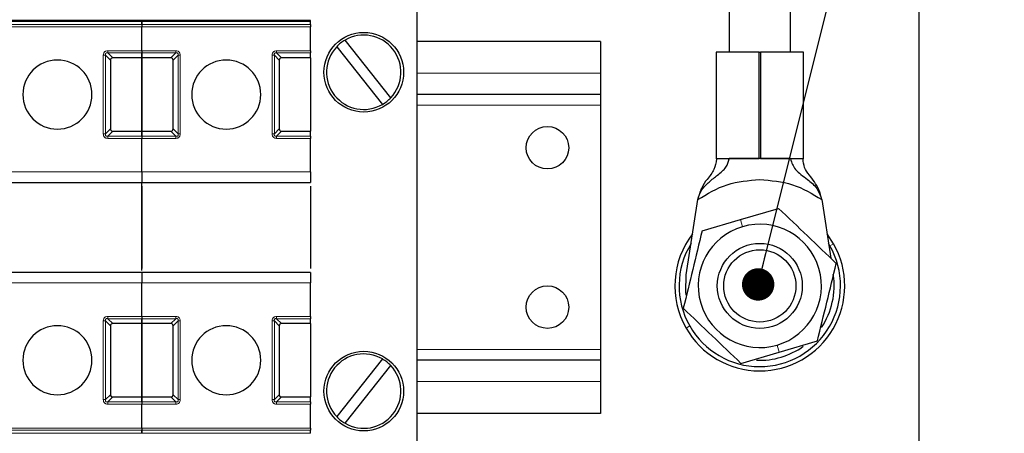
# Model space of a CAD drawing. Header units: millimetres. Extents: x 5 to 418, y 2 to 292.
# Tile 10 of 51: x 106 to 137, y 93 to 106. Entities that reach past the tile are written whole.
import ezdxf

# ---------------------------------------------------------------- set-up
doc = ezdxf.new("R2010")
doc.units = ezdxf.units.MM
doc.layers.add('SLD-0', color=7, linetype='Continuous')
doc.dimstyles.new('SLDDIMSTYLE3', dxfattribs={"dimtxt": 0.18, "dimasz": 1.016, "dimexe": 0, "dimexo": 0.0625, "dimgap": 0, "dimtad": 0, "dimtih": 1, "dimtoh": 1, "dimdec": 0, "dimrnd": 1e-09, "dimzin": 0, "dimdsep": 46, "dimtxsty": 'Standard', "dimblk1": 'DOT', "dimblk2": 'DOT', "dimsah": 1, "dimcen": 0.09, "dimadec": 0, "dimazin": 0, "dimtfac": 1.016, "dimtdec": 0, "dimtofl": 0, "dimtmove": 0, "dimatfit": 3, "dimldrblk": 'DOT', "dimfxl": 1, "dimfrac": 2, "dimtolj": 1, "dimtzin": 0, "dimarcsym": 0})

# ---------------------------------------------------------------- blocks, each defined once
blk = doc.blocks.new('_Dot')
at = {"color": 0, "linetype": 'ByBlock', "lineweight": -2}
blk.add_line((-0.5, 0), (-1, 0), dxfattribs=at)
at = {"color": 0, "linetype": 'ByBlock', "const_width": 0.5}
blk.add_lwpolyline([(-0.25, 0, 1), (0.25, 0, 1)], format="xyb", close=True, dxfattribs=at)

msp = doc.modelspace()

# ---------------------------------------------------------------- linework, layer by layer
at = {"color": 7, "linetype": 'Continuous', "lineweight": 25}
for p, q in [((128.6369, 115.6468), (128.6369, 105.1258)), ((130.5703, 105.1258), (130.5703, 115.6468)), ((134.6036, 92.4591), (134.6036, 107.7925)), ((118.8369, 106.4811), (118.8369, 92.5038)), ((110.2036, 106.1112), (104.9036, 106.1112)), ((115.5036, 106.1112), (110.2036, 106.1112)), ((110.2036, 106.082), (110.2036, 105.9884)), ((110.2036, 105.9884), (110.2036, 106.082)), ((115.5036, 105.9884), (115.5036, 106.082)), ((110.2036, 105.1672), (110.2036, 105.9177)), ((110.2036, 105.1672), (110.2036, 105.9177)), ((115.5036, 105.1672), (115.5036, 105.9177)), ((118.0192, 103.6922), (116.5823, 105.5002)), ((124.6036, 105.4591), (118.8369, 105.4591)), ((124.6036, 105.4591), (124.6036, 104.4591)), ((110.2036, 105.0965), (110.2036, 104.9425)), ((110.2036, 104.9425), (110.2036, 105.0965)), ((115.5036, 104.9425), (115.5036, 105.0965)), ((116.3213, 105.2928), (117.7582, 103.4848)), ((128.2369, 105.1258), (128.2369, 101.7925)), ((129.5869, 105.1258), (128.2369, 105.1258)), ((129.5869, 101.7925), (129.5869, 105.1258)), ((129.5869, 105.1258), (129.6203, 105.1258)), ((129.6203, 105.1258), (129.6203, 101.7925)), ((130.9703, 105.1258), (129.6203, 105.1258)), ((130.9703, 101.7925), (130.9703, 105.1258)), ((109.2203, 104.8718), (109.2203, 102.7132)), ((110.2036, 104.9425), (109.291, 104.9425)), ((111.1162, 104.9425), (110.2036, 104.9425)), ((110.2036, 102.6425), (110.2036, 104.9425)), ((110.2036, 104.9425), (110.2036, 102.6425)), ((111.1869, 102.7132), (111.1869, 104.8718)), ((114.5203, 104.8718), (114.5203, 102.7132)), ((115.5036, 104.9425), (114.591, 104.9425)), ((115.5036, 104.9425), (115.5036, 102.6425)), ((124.6036, 104.4591), (124.6036, 103.7925)), ((124.6036, 103.7925), (118.8369, 103.7925)), ((124.6036, 103.7925), (124.6036, 103.4591)), ((124.6036, 103.4591), (124.6036, 95.7925)), ((109.291, 102.6425), (110.2036, 102.6425)), ((110.2036, 102.6425), (111.1162, 102.6425)), ((110.2036, 102.6425), (110.2036, 102.4884)), ((110.2036, 102.4884), (110.2036, 102.6425)), ((114.591, 102.6425), (115.5036, 102.6425)), ((115.5036, 102.4884), (115.5036, 102.6425)), ((110.2036, 101.3675), (110.2036, 102.4177)), ((110.2036, 101.3675), (110.2036, 102.4177)), ((115.5036, 101.3675), (115.5036, 102.4177)), ((128.2369, 101.7925), (129.5869, 101.7925)), ((128.6419, 101.7846), (128.6433, 101.773)), ((129.6203, 101.7925), (129.5869, 101.7925)), ((129.6203, 101.7925), (130.9703, 101.7925)), ((130.9633, 101.7858), (130.9616, 101.7734)), ((104.9036, 101.0341), (110.2036, 101.0341)), ((110.2036, 101.0341), (115.5036, 101.0341)), ((110.2036, 98.2758), (110.2036, 101.0341)), ((110.2036, 100.9175), (110.2036, 98.3341)), ((115.5036, 100.9175), (115.5036, 98.3341)), ((127.297, 98.1444), (127.656, 100.4977)), ((131.5512, 100.4977), (131.8314, 98.6608)), ((128.9949, 99.8719), (130.1955, 100.2233)), ((127.7944, 99.5205), (128.9949, 99.8719)), ((131.9189, 99.1156), (131.7155, 99.4207)), ((131.8031, 99.0494), (131.7614, 99.1197)), ((110.2036, 98.2175), (104.9036, 98.2175)), ((115.5036, 98.2175), (110.2036, 98.2175)), ((110.2036, 96.8339), (110.2036, 97.8841)), ((110.2036, 96.8339), (110.2036, 97.8841)), ((115.5036, 96.8339), (115.5036, 97.8841)), ((110.2036, 96.7632), (110.2036, 96.6091)), ((110.2036, 96.6091), (110.2036, 96.7632)), ((115.5036, 96.6091), (115.5036, 96.7632)), ((109.2203, 96.5384), (109.2203, 94.3798)), ((110.2036, 96.6091), (109.291, 96.6091)), ((111.1162, 96.6091), (110.2036, 96.6091)), ((110.2036, 94.3091), (110.2036, 96.6091)), ((110.2036, 96.6091), (110.2036, 94.3091)), ((111.1869, 94.3798), (111.1869, 96.5384)), ((114.5203, 96.5384), (114.5203, 94.3798)), ((115.5036, 96.6091), (114.591, 96.6091)), ((115.5036, 96.6091), (115.5036, 94.3091)), ((130.2123, 95.7131), (131.4128, 96.0645)), ((124.6036, 95.7925), (124.6036, 95.4591)), ((129.0117, 95.3616), (130.2123, 95.7131)), ((117.7582, 95.5002), (116.3213, 93.6922)), ((116.5823, 93.4848), (118.0192, 95.2928)), ((124.6036, 95.4591), (118.8369, 95.4591)), ((124.6036, 95.4591), (124.6036, 94.7925)), ((124.6036, 94.7925), (124.6036, 93.7925)), ((109.291, 94.3091), (110.2036, 94.3091)), ((110.2036, 94.3091), (111.1162, 94.3091)), ((110.2036, 94.3091), (110.2036, 94.1551)), ((110.2036, 94.1551), (110.2036, 94.3091)), ((114.591, 94.3091), (115.5036, 94.3091)), ((115.5036, 94.1551), (115.5036, 94.3091)), ((110.2036, 93.3339), (110.2036, 94.0844)), ((110.2036, 93.3339), (110.2036, 94.0844)), ((115.5036, 93.3339), (115.5036, 94.0844)), ((124.6036, 93.7925), (118.8369, 93.7925)), ((110.2036, 93.2632), (110.2036, 93.1697)), ((110.2036, 93.1697), (110.2036, 93.2632)), ((115.5036, 93.1697), (115.5036, 93.2632))]:
    msp.add_line(p, q, dxfattribs=at)
at = {"color": 7, "linetype": 'Continuous', "lineweight": 18}
for p, q in [((104.9036, 106.082), (110.2036, 106.082)), ((110.2036, 106.082), (115.5036, 106.082)), ((110.2036, 105.9884), (104.9036, 105.9884)), ((110.2036, 105.9177), (104.9036, 105.9177)), ((115.5036, 105.9884), (110.2036, 105.9884)), ((115.5036, 105.9177), (110.2036, 105.9177)), ((109.1369, 105.1672), (110.2036, 105.1672)), ((109.1369, 105.0965), (110.2036, 105.0965)), ((109.1369, 105.0965), (109.291, 104.9425)), ((110.2036, 105.1672), (111.2703, 105.1672)), ((110.2036, 105.0965), (111.2703, 105.0965)), ((111.1162, 104.9425), (111.2703, 105.0965)), ((114.4369, 105.1672), (115.5036, 105.1672)), ((114.4369, 105.0965), (115.5036, 105.0965)), ((114.4369, 105.0965), (114.591, 104.9425)), ((108.9955, 102.5591), (108.9955, 105.0258)), ((109.0662, 102.5591), (109.0662, 105.0258)), ((109.2203, 104.8718), (109.0662, 105.0258)), ((111.341, 105.0258), (111.1869, 104.8718)), ((111.341, 105.0258), (111.341, 102.5591)), ((111.4117, 105.0258), (111.4117, 102.5591)), ((114.2955, 102.5591), (114.2955, 105.0258)), ((114.3662, 102.5591), (114.3662, 105.0258)), ((114.5203, 104.8718), (114.3662, 105.0258)), ((124.6036, 104.4591), (118.8369, 104.4591)), ((124.6036, 103.4591), (118.8369, 103.4591)), ((109.0662, 102.5591), (109.2203, 102.7132)), ((109.291, 102.6425), (109.1369, 102.4884)), ((111.2703, 102.4884), (111.1162, 102.6425)), ((111.1869, 102.7132), (111.341, 102.5591)), ((114.3662, 102.5591), (114.5203, 102.7132)), ((114.591, 102.6425), (114.4369, 102.4884)), ((109.1369, 102.4177), (109.1369, 102.4884)), ((110.2036, 102.4884), (109.1369, 102.4884)), ((110.2036, 102.4177), (109.1369, 102.4177)), ((111.2703, 102.4884), (110.2036, 102.4884)), ((111.2703, 102.4177), (110.2036, 102.4177)), ((114.4369, 102.4177), (114.4369, 102.4884)), ((115.5036, 102.4884), (114.4369, 102.4884)), ((115.5036, 102.4177), (114.4369, 102.4177)), ((128.6433, 101.773), (128.2456, 101.7734)), ((128.6422, 101.7858), (128.6419, 101.7846)), ((130.9616, 101.7734), (130.5639, 101.773)), ((104.9036, 101.3675), (110.2036, 101.3675)), ((110.2036, 101.3675), (115.5036, 101.3675)), ((129.0605, 99.648), (128.9949, 99.8719)), ((131.8031, 99.0494), (131.9189, 99.1156)), ((110.2036, 97.8841), (104.9036, 97.8841)), ((115.5036, 97.8841), (110.2036, 97.8841)), ((109.1369, 96.8339), (110.2036, 96.8339)), ((109.1369, 96.7632), (110.2036, 96.7632)), ((109.1369, 96.7632), (109.291, 96.6091)), ((110.2036, 96.8339), (111.2703, 96.8339)), ((110.2036, 96.7632), (111.2703, 96.7632)), ((111.1162, 96.6091), (111.2703, 96.7632)), ((111.2703, 96.8339), (111.2703, 96.7632)), ((114.4369, 96.8339), (115.5036, 96.8339)), ((114.4369, 96.7632), (115.5036, 96.7632)), ((114.4369, 96.7632), (114.591, 96.6091)), ((108.9955, 94.2258), (108.9955, 96.6925)), ((109.0662, 94.2258), (109.0662, 96.6925)), ((109.2203, 96.5384), (109.0662, 96.6925)), ((111.341, 96.6925), (111.1869, 96.5384)), ((111.341, 96.6925), (111.341, 94.2258)), ((111.4117, 96.6925), (111.4117, 94.2258)), ((114.2955, 94.2258), (114.2955, 96.6925)), ((114.3662, 94.2258), (114.3662, 96.6925)), ((114.5203, 96.5384), (114.3662, 96.6925)), ((127.4041, 96.5355), (127.2883, 96.4693)), ((130.1467, 95.937), (130.2123, 95.7131)), ((124.6036, 95.7925), (118.8369, 95.7925)), ((124.6036, 94.7925), (118.8369, 94.7925)), ((109.0662, 94.2258), (109.2203, 94.3798)), ((109.291, 94.3091), (109.1369, 94.1551)), ((111.2703, 94.1551), (111.1162, 94.3091)), ((111.1869, 94.3798), (111.341, 94.2258)), ((114.3662, 94.2258), (114.5203, 94.3798)), ((114.591, 94.3091), (114.4369, 94.1551)), ((110.2036, 94.1551), (109.1369, 94.1551)), ((110.2036, 94.0844), (109.1369, 94.0844)), ((111.2703, 94.1551), (110.2036, 94.1551)), ((111.2703, 94.0844), (110.2036, 94.0844)), ((115.5036, 94.1551), (114.4369, 94.1551)), ((115.5036, 94.0844), (114.4369, 94.0844)), ((104.9036, 93.3339), (110.2036, 93.3339)), ((104.9036, 93.2632), (110.2036, 93.2632)), ((104.9036, 93.1697), (110.2036, 93.1697)), ((110.2036, 93.3339), (115.5036, 93.3339)), ((110.2036, 93.2632), (115.5036, 93.2632)), ((110.2036, 93.1697), (115.5036, 93.1697))]:
    msp.add_line(p, q, dxfattribs=at)
at = {"color": 7, "linetype": 'Continuous', "lineweight": 18, "flags": 128}
msp.add_lwpolyline([(130.5655, 101.7858), (130.5654, 101.7858), (130.5654, 101.7858), (130.5653, 101.7858), (130.5652, 101.7858), (130.5652, 101.7858), (130.5651, 101.7858), (130.565, 101.7858), (130.565, 101.7858)], dxfattribs=at)
at = {"color": 7, "linetype": 'Continuous', "lineweight": 25, "flags": 128}
msp.add_lwpolyline([(127.2884, 97.5018), (127.2774, 97.6102), (127.297, 98.1444)], dxfattribs=at)
at = {"color": 7, "linetype": 'Continuous', "lineweight": 25}
for centre, radius in [((117.1703, 104.4925), 1.25), ((122.9369, 102.1258), 0.6667), ((129.6036, 97.7925), 1.3333), ((129.6036, 97.7925), 1.1333), ((122.9369, 97.1258), 0.6667), ((117.1703, 94.4925), 1.25)]:
    msp.add_circle(centre, radius, dxfattribs=at)
for centre, radius, start, end in [((117.1703, 104.4925), 1.1667, 120.26235, 136.68877), ((117.1703, 104.4925), 1.1667, 316.68877, 120.26235), ((117.1703, 104.4925), 1.1667, 136.68877, 300.26235), ((107.5536, 103.7925), 1.0833, 90, 270), ((107.5536, 103.7925), 1.0833, 270, 90), ((112.8536, 103.7925), 1.0833, 90, 270), ((112.8536, 103.7925), 1.0833, 270, 90), ((117.1703, 104.4925), 1.1667, 300.26235, 316.68877), ((129.6036, 97.7925), 1.9333, 106.31528, 286.31528), ((129.6036, 97.7925), 1.9333, 286.31528, 106.31528), ((129.6036, 97.7925), 2.6667, 142.36942, 209.74714), ((129.6036, 97.7925), 2.5333, 148.4049, 209.74714), ((129.6036, 97.7925), 2.6667, 209.74714, 29.74714), ((129.6036, 97.7925), 2.5333, 209.74714, 29.74714), ((129.6036, 97.7925), 2.3333, 326.03829, 8.67555), ((107.5536, 95.4591), 1.0833, 90, 270), ((107.5536, 95.4591), 1.0833, 270, 90), ((112.8536, 95.4591), 1.0833, 90, 270), ((112.8536, 95.4591), 1.0833, 270, 90), ((129.6036, 97.7925), 2.3333, 267.52054, 305.7958), ((117.1703, 94.4925), 1.1667, 59.73765, 223.31123), ((117.1703, 94.4925), 1.1667, 239.73765, 43.31123), ((117.1703, 94.4925), 1.1667, 43.31123, 59.73765), ((117.1703, 94.4925), 1.1667, 223.31123, 239.73765)]:
    msp.add_arc(centre, radius, start, end, dxfattribs=at)
for centre, major_axis, start_param, end_param in [((109.3617, 104.8011), (-0.1225, 0.1225), 5.7595865, 6.8067841), ((111.0455, 104.8011), (0.1225, 0.1225), 5.7595865, 6.8067841), ((114.6617, 104.8011), (-0.1225, 0.1225), 5.7595865, 6.8067841), ((109.3617, 102.7839), (0.1225, 0.1225), 2.6179939, 3.6651914), ((111.0455, 102.7839), (0.1225, -0.1225), 5.7595865, 6.8067841), ((114.6617, 102.7839), (0.1225, 0.1225), 2.6179939, 3.6651914), ((109.3617, 96.4677), (-0.1225, 0.1225), 5.7595865, 6.8067841), ((111.0455, 96.4677), (-0.1225, -0.1225), 2.6179939, 3.6651914), ((114.6617, 96.4677), (-0.1225, 0.1225), 5.7595865, 6.8067841), ((109.3617, 94.4506), (-0.1225, -0.1225), 5.7595865, 6.8067841), ((111.0455, 94.4506), (0.1225, -0.1225), 5.7595865, 6.8067841), ((114.6617, 94.4506), (-0.1225, -0.1225), 5.7595865, 6.8067841)]:
    msp.add_ellipse(centre, major_axis=major_axis, ratio=0.5773503, start_param=start_param, end_param=end_param, dxfattribs=at)
for points in [[(110.2036, 106.1112), (110.2036, 106.1099), (110.2036, 106.1071), (110.2036, 106.0904), (110.2036, 106.082)], [(110.2036, 106.082), (110.2036, 106.0904), (110.2036, 106.1071), (110.2036, 106.1099), (110.2036, 106.1112)], [(115.5036, 106.082), (115.5036, 106.0904), (115.5036, 106.1071), (115.5036, 106.1099), (115.5036, 106.1112)], [(110.2036, 105.9884), (110.2036, 105.9835), (110.2036, 105.9738), (110.2036, 105.9562), (110.2036, 105.9374), (110.2036, 105.9243), (110.2036, 105.9177)], [(110.2036, 105.9884), (110.2036, 105.9835), (110.2036, 105.9738), (110.2036, 105.9562), (110.2036, 105.9374), (110.2036, 105.9243), (110.2036, 105.9177)], [(115.5036, 105.9884), (115.5036, 105.9835), (115.5036, 105.9738), (115.5036, 105.9562), (115.5036, 105.9374), (115.5036, 105.9243), (115.5036, 105.9177)], [(110.2036, 105.1672), (110.2036, 105.1607), (110.2036, 105.1476), (110.2036, 105.1287), (110.2036, 105.1112), (110.2036, 105.1014), (110.2036, 105.0965)], [(110.2036, 105.1672), (110.2036, 105.1607), (110.2036, 105.1476), (110.2036, 105.1287), (110.2036, 105.1112), (110.2036, 105.1014), (110.2036, 105.0965)], [(115.5036, 105.1672), (115.5036, 105.1607), (115.5036, 105.1476), (115.5036, 105.1287), (115.5036, 105.1112), (115.5036, 105.1014), (115.5036, 105.0965)], [(110.2036, 102.4884), (110.2036, 102.4835), (110.2036, 102.4738), (110.2036, 102.4562), (110.2036, 102.4374), (110.2036, 102.4243), (110.2036, 102.4177)], [(110.2036, 102.4884), (110.2036, 102.4835), (110.2036, 102.4738), (110.2036, 102.4562), (110.2036, 102.4374), (110.2036, 102.4243), (110.2036, 102.4177)], [(115.5036, 102.4884), (115.5036, 102.4835), (115.5036, 102.4738), (115.5036, 102.4562), (115.5036, 102.4374), (115.5036, 102.4243), (115.5036, 102.4177)], [(129.6036, 101.7858), (129.4854, 101.7858), (129.2489, 101.7858), (128.9437, 101.7858), (128.717, 101.7858), (128.6671, 101.7858), (128.6422, 101.7858)], [(130.565, 101.7858), (130.5401, 101.7858), (130.4902, 101.7858), (130.2635, 101.7858), (129.9582, 101.7858), (129.7218, 101.7858), (129.6036, 101.7858)], [(110.2036, 101.3675), (110.2036, 101.3238), (110.2036, 101.2364), (110.2036, 101.1263), (110.2036, 101.0492), (110.2036, 101.0391), (110.2036, 101.0341)], [(110.2036, 101.3675), (110.2036, 101.3238), (110.2036, 101.2364), (110.2036, 101.1263), (110.2036, 101.0492), (110.2036, 101.0391), (110.2036, 101.0341)], [(115.5036, 101.3675), (115.5036, 101.3238), (115.5036, 101.2364), (115.5036, 101.1263), (115.5036, 101.0492), (115.5036, 101.0391), (115.5036, 101.0341)], [(110.2036, 98.2175), (110.2036, 98.2125), (110.2036, 98.2024), (110.2036, 98.1254), (110.2036, 98.0152), (110.2036, 97.9278), (110.2036, 97.8841)], [(110.2036, 98.2175), (110.2036, 98.2125), (110.2036, 98.2024), (110.2036, 98.1254), (110.2036, 98.0152), (110.2036, 97.9278), (110.2036, 97.8841)], [(115.5036, 98.2175), (115.5036, 98.2125), (115.5036, 98.2024), (115.5036, 98.1254), (115.5036, 98.0152), (115.5036, 97.9278), (115.5036, 97.8841)], [(110.2036, 96.8339), (110.2036, 96.8273), (110.2036, 96.8142), (110.2036, 96.7954), (110.2036, 96.7779), (110.2036, 96.7681), (110.2036, 96.7632)], [(110.2036, 96.8339), (110.2036, 96.8273), (110.2036, 96.8142), (110.2036, 96.7954), (110.2036, 96.7779), (110.2036, 96.7681), (110.2036, 96.7632)], [(115.5036, 96.8339), (115.5036, 96.8273), (115.5036, 96.8142), (115.5036, 96.7954), (115.5036, 96.7779), (115.5036, 96.7681), (115.5036, 96.7632)], [(110.2036, 94.1551), (110.2036, 94.1502), (110.2036, 94.1404), (110.2036, 94.1229), (110.2036, 94.104), (110.2036, 94.0909), (110.2036, 94.0844)], [(110.2036, 94.1551), (110.2036, 94.1502), (110.2036, 94.1404), (110.2036, 94.1229), (110.2036, 94.104), (110.2036, 94.0909), (110.2036, 94.0844)], [(115.5036, 94.1551), (115.5036, 94.1502), (115.5036, 94.1404), (115.5036, 94.1229), (115.5036, 94.104), (115.5036, 94.0909), (115.5036, 94.0844)], [(110.2036, 93.3339), (110.2036, 93.3273), (110.2036, 93.3142), (110.2036, 93.2954), (110.2036, 93.2779), (110.2036, 93.2681), (110.2036, 93.2632)], [(110.2036, 93.3339), (110.2036, 93.3273), (110.2036, 93.3142), (110.2036, 93.2954), (110.2036, 93.2779), (110.2036, 93.2681), (110.2036, 93.2632)], [(115.5036, 93.3339), (115.5036, 93.3273), (115.5036, 93.3142), (115.5036, 93.2954), (115.5036, 93.2779), (115.5036, 93.2681), (115.5036, 93.2632)]]:
    msp.add_open_spline(points, degree=3, dxfattribs=at)
at = {"color": 7, "linetype": 'Continuous', "lineweight": 18}
for points, knots in [([(108.9955, 105.0258), (108.9972, 105.0473), (108.9995, 105.0775), (109.0181, 105.1123), (109.0355, 105.132), (109.056, 105.1482), (109.0892, 105.1638), (109.1172, 105.1658), (109.1369, 105.1672)], [0, 0, 0, 0, 0.28232556, 0.3956386, 0.51777025, 0.63110711, 0.74043539, 1, 1, 1, 1]), ([(109.0662, 105.0258), (109.0636, 105.0384), (109.0599, 105.0561), (109.0662, 105.0789), (109.0757, 105.0909), (109.0885, 105.0984), (109.1095, 105.1021), (109.1256, 105.0988), (109.1369, 105.0965)], [0, 0, 0, 0, 0.2915567, 0.4094353, 0.5237228, 0.6250088, 0.734944, 1, 1, 1, 1]), ([(111.2703, 105.1672), (111.2918, 105.1656), (111.3219, 105.1633), (111.3567, 105.1447), (111.3765, 105.1272), (111.3927, 105.1067), (111.4082, 105.0735), (111.4103, 105.0455), (111.4117, 105.0258)], [0, 0, 0, 0, 0.2823256, 0.3956386, 0.5177703, 0.6311071, 0.7404354, 1, 1, 1, 1]), ([(111.2703, 105.0965), (111.2829, 105.0991), (111.3005, 105.1028), (111.3234, 105.0965), (111.3353, 105.087), (111.3428, 105.0742), (111.3466, 105.0533), (111.3433, 105.0372), (111.341, 105.0258)], [0, 0, 0, 0, 0.2915567, 0.4094353, 0.5237228, 0.6250088, 0.734944, 1, 1, 1, 1]), ([(114.2955, 105.0258), (114.2972, 105.0473), (114.2995, 105.0775), (114.3181, 105.1123), (114.3355, 105.132), (114.356, 105.1482), (114.3892, 105.1638), (114.4172, 105.1658), (114.4369, 105.1672)], [0, 0, 0, 0, 0.2823256, 0.3956386, 0.5177702, 0.6311071, 0.7404354, 1, 1, 1, 1]), ([(114.3662, 105.0258), (114.3636, 105.0384), (114.3599, 105.0561), (114.3662, 105.0789), (114.3757, 105.0909), (114.3885, 105.0984), (114.4095, 105.1021), (114.4256, 105.0988), (114.4369, 105.0965)], [0, 0, 0, 0, 0.2915567, 0.4094353, 0.5237228, 0.6250088, 0.734944, 1, 1, 1, 1]), ([(109.1369, 102.4177), (109.1168, 102.4192), (109.0875, 102.4213), (109.0532, 102.4385), (109.0326, 102.4551), (109.0164, 102.4756), (108.9994, 102.5093), (108.9971, 102.5387), (108.9955, 102.5591)], [0, 0, 0, 0, 0.2646181, 0.3849548, 0.5040288, 0.613968, 0.7305828, 1, 1, 1, 1]), ([(109.1369, 102.4884), (109.1244, 102.486), (109.1072, 102.4825), (109.0855, 102.4879), (109.0739, 102.4955), (109.066, 102.5071), (109.0605, 102.5289), (109.0638, 102.5464), (109.0662, 102.5591)], [0, 0, 0, 0, 0.288782, 0.3996105, 0.4976777, 0.5951187, 0.7063928, 1, 1, 1, 1]), ([(111.341, 102.5591), (111.3436, 102.5465), (111.3473, 102.5289), (111.3409, 102.506), (111.3314, 102.4941), (111.3187, 102.4866), (111.2977, 102.4828), (111.2816, 102.4861), (111.2703, 102.4884)], [0, 0, 0, 0, 0.2915567, 0.4094353, 0.5237228, 0.6250088, 0.734944, 1, 1, 1, 1]), ([(111.4117, 102.5591), (111.41, 102.5376), (111.4077, 102.5075), (111.3891, 102.4727), (111.3717, 102.4529), (111.3512, 102.4367), (111.318, 102.4212), (111.29, 102.4191), (111.2703, 102.4177)], [0, 0, 0, 0, 0.2823256, 0.3956386, 0.5177702, 0.6311071, 0.7404354, 1, 1, 1, 1]), ([(114.4369, 102.4177), (114.4168, 102.4192), (114.3875, 102.4213), (114.3532, 102.4385), (114.3326, 102.4551), (114.3164, 102.4756), (114.2994, 102.5093), (114.2971, 102.5387), (114.2955, 102.5591)], [0, 0, 0, 0, 0.2646181, 0.3849548, 0.5040288, 0.613968, 0.7305828, 1, 1, 1, 1]), ([(114.4369, 102.4884), (114.4244, 102.486), (114.4072, 102.4825), (114.3855, 102.4879), (114.3739, 102.4955), (114.366, 102.5071), (114.3605, 102.5289), (114.3638, 102.5464), (114.3662, 102.5591)], [0, 0, 0, 0, 0.28878198, 0.3996105, 0.49767765, 0.59511869, 0.70639275, 1, 1, 1, 1]), ([(108.9955, 96.6925), (108.9972, 96.714), (108.9995, 96.7441), (109.0181, 96.7789), (109.0355, 96.7987), (109.056, 96.8149), (109.0892, 96.8305), (109.1172, 96.8325), (109.1369, 96.8339)], [0, 0, 0, 0, 0.28232556, 0.3956386, 0.51777025, 0.63110711, 0.74043539, 1, 1, 1, 1]), ([(109.0662, 96.6925), (109.0636, 96.7051), (109.0599, 96.7227), (109.0662, 96.7456), (109.0757, 96.7575), (109.0885, 96.765), (109.1095, 96.7688), (109.1256, 96.7655), (109.1369, 96.7632)], [0, 0, 0, 0, 0.29155666, 0.40943532, 0.52372283, 0.62500884, 0.73494402, 1, 1, 1, 1]), ([(111.2703, 96.8339), (111.2904, 96.8324), (111.3197, 96.8303), (111.3539, 96.8131), (111.3746, 96.7966), (111.3908, 96.776), (111.4078, 96.7423), (111.4101, 96.7129), (111.4117, 96.6925)], [0, 0, 0, 0, 0.2646181, 0.3849548, 0.5040288, 0.613968, 0.7305828, 1, 1, 1, 1]), ([(111.2703, 96.7632), (111.2827, 96.7656), (111.3, 96.7691), (111.3216, 96.7637), (111.3333, 96.7561), (111.3411, 96.7445), (111.3467, 96.7227), (111.3434, 96.7052), (111.341, 96.6925)], [0, 0, 0, 0, 0.288782, 0.3996105, 0.4976777, 0.5951187, 0.7063928, 1, 1, 1, 1]), ([(114.2955, 96.6925), (114.2972, 96.714), (114.2995, 96.7441), (114.3181, 96.7789), (114.3355, 96.7987), (114.356, 96.8149), (114.3892, 96.8305), (114.4172, 96.8325), (114.4369, 96.8339)], [0, 0, 0, 0, 0.2823256, 0.3956386, 0.5177702, 0.6311071, 0.7404354, 1, 1, 1, 1]), ([(114.3662, 96.6925), (114.3636, 96.7051), (114.3599, 96.7227), (114.3662, 96.7456), (114.3757, 96.7575), (114.3885, 96.765), (114.4095, 96.7688), (114.4256, 96.7655), (114.4369, 96.7632)], [0, 0, 0, 0, 0.2915567, 0.4094353, 0.5237228, 0.6250088, 0.734944, 1, 1, 1, 1]), ([(109.1369, 94.0844), (109.1154, 94.086), (109.0853, 94.0883), (109.0505, 94.1069), (109.0307, 94.1244), (109.0145, 94.1449), (108.9989, 94.1781), (108.9969, 94.2061), (108.9955, 94.2258)], [0, 0, 0, 0, 0.2823256, 0.3956386, 0.5177703, 0.6311071, 0.7404354, 1, 1, 1, 1]), ([(109.1369, 94.1551), (109.1243, 94.1525), (109.1067, 94.1488), (109.0838, 94.1551), (109.0719, 94.1646), (109.0644, 94.1774), (109.0606, 94.1984), (109.0639, 94.2144), (109.0662, 94.2258)], [0, 0, 0, 0, 0.29155666, 0.40943532, 0.52372283, 0.62500884, 0.73494402, 1, 1, 1, 1]), ([(111.341, 94.2258), (111.3436, 94.2132), (111.3473, 94.1955), (111.3409, 94.1727), (111.3314, 94.1607), (111.3187, 94.1533), (111.2977, 94.1495), (111.2816, 94.1528), (111.2703, 94.1551)], [0, 0, 0, 0, 0.29155666, 0.40943532, 0.52372283, 0.62500884, 0.73494402, 1, 1, 1, 1]), ([(111.4117, 94.2258), (111.41, 94.2043), (111.4077, 94.1741), (111.3891, 94.1393), (111.3717, 94.1196), (111.3512, 94.1034), (111.318, 94.0878), (111.29, 94.0858), (111.2703, 94.0844)], [0, 0, 0, 0, 0.2823256, 0.3956386, 0.5177702, 0.6311071, 0.7404354, 1, 1, 1, 1]), ([(114.4369, 94.0844), (114.4154, 94.086), (114.3853, 94.0883), (114.3505, 94.1069), (114.3307, 94.1244), (114.3145, 94.1449), (114.2989, 94.1781), (114.2969, 94.2061), (114.2955, 94.2258)], [0, 0, 0, 0, 0.2823256, 0.3956386, 0.5177703, 0.6311071, 0.7404354, 1, 1, 1, 1]), ([(114.4369, 94.1551), (114.4243, 94.1525), (114.4067, 94.1488), (114.3838, 94.1551), (114.3719, 94.1646), (114.3644, 94.1774), (114.3606, 94.1984), (114.3639, 94.2144), (114.3662, 94.2258)], [0, 0, 0, 0, 0.29155666, 0.40943532, 0.52372283, 0.62500884, 0.73494402, 1, 1, 1, 1])]:
    msp.add_open_spline(points, degree=3, knots=knots, dxfattribs=at)
for points in [[(109.1369, 105.0965), (109.1369, 105.1014), (109.1369, 105.1112), (109.1369, 105.1287), (109.1369, 105.1476), (109.1369, 105.1607), (109.1369, 105.1672)], [(111.2703, 105.1672), (111.2703, 105.1607), (111.2703, 105.1476), (111.2703, 105.1287), (111.2703, 105.1112), (111.2703, 105.1014), (111.2703, 105.0965)], [(114.4369, 105.0965), (114.4369, 105.1014), (114.4369, 105.1112), (114.4369, 105.1287), (114.4369, 105.1476), (114.4369, 105.1607), (114.4369, 105.1672)], [(108.9955, 105.0258), (109.0021, 105.0258), (109.0151, 105.0258), (109.034, 105.0258), (109.0515, 105.0258), (109.0613, 105.0258), (109.0662, 105.0258)], [(111.4117, 105.0258), (111.4051, 105.0258), (111.392, 105.0258), (111.3732, 105.0258), (111.3556, 105.0258), (111.3459, 105.0258), (111.341, 105.0258)], [(114.2955, 105.0258), (114.3021, 105.0258), (114.3151, 105.0258), (114.334, 105.0258), (114.3515, 105.0258), (114.3613, 105.0258), (114.3662, 105.0258)], [(108.9955, 102.5591), (109.0021, 102.5591), (109.0151, 102.5591), (109.034, 102.5591), (109.0515, 102.5591), (109.0613, 102.5591), (109.0662, 102.5591)], [(111.2703, 102.4884), (111.2703, 102.4835), (111.2703, 102.4738), (111.2703, 102.4562), (111.2703, 102.4374), (111.2703, 102.4243), (111.2703, 102.4177)], [(111.4117, 102.5591), (111.4051, 102.5591), (111.392, 102.5591), (111.3732, 102.5591), (111.3556, 102.5591), (111.3459, 102.5591), (111.341, 102.5591)], [(114.2955, 102.5591), (114.3021, 102.5591), (114.3151, 102.5591), (114.334, 102.5591), (114.3515, 102.5591), (114.3613, 102.5591), (114.3662, 102.5591)], [(109.1369, 96.7632), (109.1369, 96.7681), (109.1369, 96.7779), (109.1369, 96.7954), (109.1369, 96.8142), (109.1369, 96.8273), (109.1369, 96.8339)], [(114.4369, 96.7632), (114.4369, 96.7681), (114.4369, 96.7779), (114.4369, 96.7954), (114.4369, 96.8142), (114.4369, 96.8273), (114.4369, 96.8339)], [(108.9955, 96.6925), (109.0021, 96.6925), (109.0151, 96.6925), (109.034, 96.6925), (109.0515, 96.6925), (109.0613, 96.6925), (109.0662, 96.6925)], [(111.4117, 96.6925), (111.4051, 96.6925), (111.392, 96.6925), (111.3732, 96.6925), (111.3556, 96.6925), (111.3459, 96.6925), (111.341, 96.6925)], [(114.2955, 96.6925), (114.3021, 96.6925), (114.3151, 96.6925), (114.334, 96.6925), (114.3515, 96.6925), (114.3613, 96.6925), (114.3662, 96.6925)], [(108.9955, 94.2258), (109.0021, 94.2258), (109.0151, 94.2258), (109.034, 94.2258), (109.0515, 94.2258), (109.0613, 94.2258), (109.0662, 94.2258)], [(109.1369, 94.0844), (109.1369, 94.0909), (109.1369, 94.104), (109.1369, 94.1229), (109.1369, 94.1404), (109.1369, 94.1502), (109.1369, 94.1551)], [(111.2703, 94.1551), (111.2703, 94.1502), (111.2703, 94.1404), (111.2703, 94.1229), (111.2703, 94.104), (111.2703, 94.0909), (111.2703, 94.0844)], [(111.4117, 94.2258), (111.4051, 94.2258), (111.392, 94.2258), (111.3732, 94.2258), (111.3556, 94.2258), (111.3459, 94.2258), (111.341, 94.2258)], [(114.2955, 94.2258), (114.3021, 94.2258), (114.3151, 94.2258), (114.334, 94.2258), (114.3515, 94.2258), (114.3613, 94.2258), (114.3662, 94.2258)], [(114.4369, 94.0844), (114.4369, 94.0909), (114.4369, 94.104), (114.4369, 94.1229), (114.4369, 94.1404), (114.4369, 94.1502), (114.4369, 94.1551)]]:
    msp.add_open_spline(points, degree=3, dxfattribs=at)
at = {"color": 7, "linetype": 'Continuous', "lineweight": 25}
for points, knots in [([(128.2456, 101.7734), (128.2278, 101.6595), (128.1911, 101.4248), (127.9748, 101.1753), (127.761, 100.8835), (127.6901, 100.6227), (127.656, 100.4977)], [0, 0, 0, 0, 0.2823554, 0.5818484, 0.7994192, 1, 1, 1, 1]), ([(127.656, 100.4977), (127.6912, 100.6039), (127.7644, 100.8255), (128.0207, 101.0621), (128.2902, 101.2805), (128.5715, 101.4918), (128.6202, 101.6826), (128.6433, 101.773)], [0, 0, 0, 0, 0.1737523, 0.3622632, 0.5635864, 0.7930783, 1, 1, 1, 1]), ([(128.2439, 101.7858), (128.2434, 101.7877), (128.2425, 101.7916), (128.2417, 101.7922), (128.2413, 101.7925)], [0, 0, 0, 0, 0.4871548, 1, 1, 1, 1]), ([(128.2456, 101.7734), (128.2452, 101.7772), (128.2447, 101.7819), (128.244, 101.7851), (128.2439, 101.7858)], [0, 0, 0, 0, 0.7947731, 1, 1, 1, 1]), ([(130.5639, 101.773), (130.5643, 101.7769), (130.5647, 101.7818), (130.5654, 101.7851), (130.5655, 101.7858)], [0, 0, 0, 0, 0.7958291, 1, 1, 1, 1]), ([(130.5639, 101.773), (130.6045, 101.6592), (130.6909, 101.4171), (131.0674, 101.1654), (131.4074, 100.8831), (131.5049, 100.6217), (131.5512, 100.4977)], [0, 0, 0, 0, 0.2662881, 0.5661821, 0.7942338, 1, 1, 1, 1]), ([(131.5512, 100.4977), (131.5245, 100.6048), (131.4698, 100.825), (131.3085, 101.0684), (131.1462, 101.2866), (130.9897, 101.494), (130.9708, 101.6824), (130.9616, 101.7734)], [0, 0, 0, 0, 0.1702715, 0.3498933, 0.5457661, 0.7806689, 1, 1, 1, 1]), ([(130.9659, 101.7925), (130.9655, 101.7922), (130.9647, 101.7916), (130.9638, 101.7878), (130.9633, 101.7858)], [0, 0, 0, 0, 0.4871562, 1, 1, 1, 1]), ([(127.656, 100.4977), (127.9559, 100.6789), (128.5557, 101.0414), (129.2543, 101.0977), (129.6036, 101.1258)], [0, 0, 0, 0, 0.4999981, 1, 1, 1, 1]), ([(129.6036, 101.1258), (129.9529, 101.0977), (130.6515, 101.0414), (131.2513, 100.6789), (131.5512, 100.4977)], [0, 0, 0, 0, 0.5000019, 1, 1, 1, 1]), ([(132.0047, 98.4953), (131.7032, 98.7833), (131.1001, 99.3593), (130.497, 99.9353), (130.1955, 100.2233)], [0, 0, 0, 0, 0.4999949, 1, 1, 1, 1]), ([(127.7944, 99.5205), (127.6957, 99.1153), (127.4984, 98.3051), (127.3011, 97.4948), (127.2025, 97.0896)], [0, 0, 0, 0, 0.4999949, 1, 1, 1, 1]), ([(131.4128, 96.0645), (131.5115, 96.4696), (131.7088, 97.2799), (131.906, 98.0902), (132.0047, 98.4953)], [0, 0, 0, 0, 0.4999949, 1, 1, 1, 1]), ([(127.2025, 97.0896), (127.504, 96.8016), (128.1071, 96.2256), (128.7102, 95.6496), (129.0117, 95.3616)], [0, 0, 0, 0, 0.4999949, 1, 1, 1, 1])]:
    msp.add_open_spline(points, degree=3, knots=knots, dxfattribs=at)

# ---------------------------------------------------------------- leaders
at = {"layer": 'SLD-0'}
msp.add_leader([(129.5517, 97.8379), (137.2789, 128.7854)], dimstyle='SLDDIMSTYLE3', dxfattribs=at)

doc.saveas('drawing.dxf')
